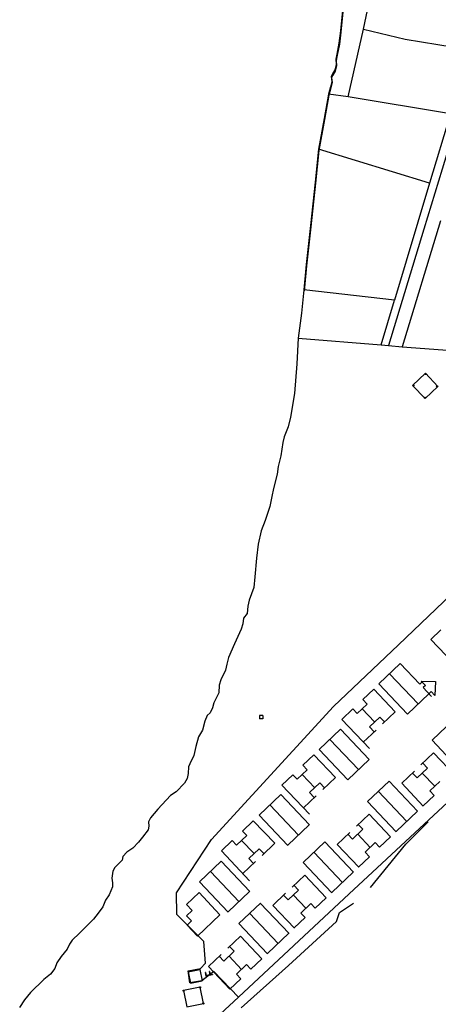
# Model space of a CAD drawing. Header units: metres. Extents: x 19327 to 24000, y 12000 to 18751.
# Tile 8 of 41: x 20439 to 20589, y 16552 to 16905. Entities that reach past the tile are written whole.
import ezdxf

# ---------------------------------------------------------------- set-up
doc = ezdxf.new("R2010")
doc.units = ezdxf.units.M
doc.linetypes.add('Keyplan-sh1$0$AFRASTERING', pattern=[3.25, 2.5, -0.25, 0.25, -0.25])
for name, color, linetype in [('Keyplan-sh1$0$10-WEG', 254, 'CONTINUOUS'), ('Keyplan-sh1$0$2', 254, 'CONTINUOUS'), ('Keyplan-sh1$0$20-KAVEL', 254, 'CONTINUOUS'), ('Keyplan-sh1$0$4', 254, 'Keyplan-sh1$0$AFRASTERING'), ('Keyplan-sh1$0$5-KUST', 254, 'CONTINUOUS')]:
    doc.layers.add(name, color=color, linetype=linetype)

msp = doc.modelspace()

# ---------------------------------------------------------------- linework, layer by layer
at = {"layer": 'Keyplan-sh1$0$10-WEG'}
msp.add_line((20589.74, 16832.76), (20575.99, 16787.68), dxfattribs=at)
msp.add_lwpolyline([(20597.34, 16874.48), (20590.34, 16851.29), (20583.77, 16829.83), (20571.01, 16788.15)], dxfattribs=at)
msp.add_circle((20584.35, 16777.95), 0.2, dxfattribs=at)
at = {"layer": 'Keyplan-sh1$0$2', "invisible_edges": 9}
for points in [[(24000.14, 11999.56), (20560.43, 16943.69), (20559.22, 16937.75), (20558.71, 16934.01)], [(24000.14, 11999.56), (20558.71, 16934.01), (20558.41, 16929.86), (20558.51, 16926.41)], [(24000.14, 11999.56), (20558.51, 16926.41), (20558.51, 16921.76), (20557.8, 16917.5)], [(24000.14, 11999.56), (20557.8, 16917.5), (20556.79, 16915.38), (20555.48, 16912.34)], [(24000.14, 11999.56), (20555.48, 16912.34), (20554.77, 16908.9), (20553.96, 16900.39)], [(24000.14, 11999.56), (20553.96, 16900.39), (20553.45, 16896.04), (20552.64, 16892.09)], [(24000.14, 11999.56), (20552.64, 16892.09), (20552.34, 16890.27), (20552.44, 16888.35)], [(24000.14, 11999.56), (20552.44, 16888.35), (20551.94, 16886.42), (20551.13, 16885.01)], [(24000.14, 11999.56), (20551.13, 16885.01), (20550.63, 16884.03), (20550.83, 16882.31)], [(24000.14, 11999.56), (20550.83, 16882.31), (20550.42, 16880.39), (20549.71, 16877.75)], [(24000.14, 11999.56), (20549.71, 16877.75), (20548.1, 16869.05), (20546.07, 16858.01)], [(24000.14, 11999.56), (20546.07, 16858.01), (20544.91, 16846.27), (20543.19, 16830.68)], [(24000.14, 11999.56), (20543.19, 16830.68), (20541.67, 16816.7), (20540.86, 16807.61)]]:
    msp.add_3dface(points, dxfattribs=at)
at = {"layer": 'Keyplan-sh1$0$20-KAVEL'}
for p, q in [((20562.05, 16901.45), (20567.13, 16925.22)), ((20556.55, 16877.16), (20562.05, 16901.45)), ((20556.55, 16877.16), (20549.57, 16878.19)), ((20593.23, 16871.11), (20556.55, 16877.16)), ((20593.23, 16871.11), (20585.71, 16846.25)), ((20585.71, 16846.25), (20545.93, 16858.45)), ((20585.71, 16846.25), (20573.2, 16804.36)), ((20573.2, 16804.36), (20540.72, 16808.04)), ((20568.42, 16788.36), (20573.2, 16804.36)), ((20538.7, 16790.73), (20568.42, 16788.36)), ((20568.42, 16788.36), (20571.01, 16788.15)), ((20571.01, 16788.15), (20575.99, 16787.68)), ((20579.7, 16773.85), (20584.36, 16778.23)), ((20584.36, 16778.23), (20588.79, 16773.52)), ((20579.7, 16773.85), (20584.14, 16769.13)), ((20584.14, 16769.13), (20588.79, 16773.52)), ((20589.86, 16686.29), (20586.27, 16682.89)), ((20586.27, 16682.89), (20597.41, 16671.17)), ((20575.27, 16674.25), (20567.57, 16666.96)), ((20575.27, 16674.25), (20582.24, 16666.9)), ((20571.42, 16670.61), (20581.66, 16659.81)), ((20582.8, 16667.98), (20587.92, 16667.85)), ((20582.8, 16667.98), (20584.28, 16666.42)), ((20587.92, 16667.85), (20587.69, 16662.82)), ((20565.8, 16665.12), (20561.87, 16661.41)), ((20565.8, 16665.12), (20573.49, 16657.01)), ((20567.57, 16666.96), (20577.81, 16656.15)), ((20583.07, 16667.69), (20582.24, 16666.9)), ((20584.28, 16666.42), (20583.44, 16665.63)), ((20583.44, 16665.63), (20586.46, 16662.44)), ((20561.87, 16661.41), (20563.43, 16659.77)), ((20585.51, 16663.45), (20577.81, 16656.15)), ((20585.51, 16663.45), (20586.34, 16664.24)), ((20586.34, 16664.24), (20587.69, 16662.82)), ((20558.26, 16657.99), (20554.34, 16654.27)), ((20558.26, 16657.99), (20559.82, 16656.35)), ((20563.43, 16659.77), (20559.82, 16656.35)), ((20566.09, 16653.34), (20561.62, 16658.06)), ((20524.85, 16655.68), (20524.84, 16654.48)), ((20526.02, 16654.47), (20524.84, 16654.48)), ((20526.02, 16655.68), (20524.85, 16655.68)), ((20526.02, 16655.68), (20526.02, 16654.47)), ((20554.34, 16654.27), (20564.23, 16643.82)), ((20567.95, 16655.09), (20564.24, 16651.58)), ((20567.95, 16655.09), (20569.61, 16653.34)), ((20573.49, 16657.01), (20568.94, 16652.7)), ((20594.36, 16654.09), (20586.66, 16646.8)), ((20553.88, 16650.72), (20546.19, 16643.43)), ((20564.12, 16639.91), (20553.88, 16650.72)), ((20566.58, 16650.46), (20562.03, 16646.15)), ((20564.24, 16651.58), (20565.9, 16649.82)), ((20560.27, 16636.27), (20550.03, 16647.08)), ((20596.9, 16635.99), (20586.66, 16646.8)), ((20556.47, 16632.58), (20546.19, 16643.43)), ((20544.32, 16641.58), (20540.4, 16637.86)), ((20544.32, 16641.58), (20552.01, 16633.46)), ((20564.12, 16639.91), (20556.42, 16632.63)), ((20587.24, 16642.24), (20582.69, 16637.93)), ((20594.93, 16634.13), (20587.24, 16642.24)), ((20541.95, 16636.22), (20538.34, 16632.8)), ((20540.4, 16637.86), (20541.95, 16636.22)), ((20585.03, 16636.81), (20581.32, 16633.3)), ((20585.03, 16636.81), (20583.37, 16638.57)), ((20536.79, 16634.44), (20532.86, 16630.72)), ((20536.79, 16634.44), (20538.34, 16632.8)), ((20544.61, 16629.79), (20540.14, 16634.51)), ((20552.01, 16633.46), (20547.46, 16629.15)), ((20580.33, 16635.7), (20575.78, 16631.39)), ((20581.32, 16633.3), (20579.66, 16635.06)), ((20583.18, 16635.06), (20587.65, 16630.34)), ((20532.86, 16630.72), (20542.71, 16620.32)), ((20546.47, 16631.54), (20542.76, 16628.03)), ((20546.47, 16631.54), (20548.13, 16629.79)), ((20571.25, 16632.19), (20563.55, 16624.9)), ((20581.48, 16621.39), (20571.25, 16632.19)), ((20583.51, 16623.22), (20575.78, 16631.39)), ((20589.46, 16632.05), (20585.85, 16628.63)), ((20532.45, 16627.33), (20524.69, 16619.98)), ((20542.71, 16616.46), (20532.43, 16627.31)), ((20545.1, 16626.91), (20540.55, 16622.6)), ((20542.76, 16628.03), (20544.42, 16626.27)), ((20577.64, 16617.74), (20567.4, 16628.55)), ((20587.4, 16626.99), (20583.47, 16623.27)), ((20587.4, 16626.99), (20585.85, 16628.63)), ((20538.85, 16612.8), (20528.57, 16623.65)), ((20573.84, 16614.05), (20563.55, 16624.9)), ((20534.97, 16609.13), (20524.69, 16619.98)), ((20564.1, 16620.34), (20559.55, 16616.02)), ((20571.79, 16612.22), (20564.1, 16620.34)), ((20581.48, 16621.39), (20573.79, 16614.1)), ((20522.6, 16617.99), (20518.67, 16614.28)), ((20522.6, 16617.99), (20530.29, 16609.88)), ((20542.67, 16616.51), (20534.93, 16609.17)), ((20561.89, 16614.91), (20560.23, 16616.66)), ((20577.29, 16609.61), (20585.23, 16617.58)), ((20520.23, 16612.64), (20516.62, 16609.22)), ((20518.67, 16614.28), (20520.23, 16612.64)), ((20557.19, 16613.79), (20552.64, 16609.48)), ((20558.18, 16611.39), (20556.52, 16613.15)), ((20561.89, 16614.91), (20558.18, 16611.39)), ((20560.04, 16613.15), (20564.51, 16608.43)), ((20571.79, 16612.22), (20567.87, 16608.5)), ((20515.06, 16610.86), (20511.14, 16607.13)), ((20515.06, 16610.86), (20516.62, 16609.22)), ((20522.89, 16606.2), (20518.42, 16610.93)), ((20524.75, 16607.96), (20521.04, 16604.45)), ((20524.75, 16607.96), (20526.41, 16606.2)), ((20530.29, 16609.88), (20525.74, 16605.56)), ((20548.22, 16610.38), (20540.46, 16603.02)), ((20558.49, 16599.51), (20548.2, 16610.36)), ((20560.37, 16601.31), (20552.64, 16609.48)), ((20566.32, 16610.14), (20562.71, 16606.72)), ((20564.58, 16594.05), (20577.29, 16609.61)), ((20567.87, 16608.5), (20566.32, 16610.14)), ((20511.14, 16607.13), (20521.22, 16596.49)), ((20521.04, 16604.45), (20522.7, 16602.69)), ((20554.62, 16595.84), (20544.33, 16606.69)), ((20564.26, 16605.08), (20560.33, 16601.36)), ((20564.26, 16605.08), (20562.71, 16606.72)), ((20511.04, 16603.44), (20503.33, 16596.14)), ((20521.32, 16592.59), (20511.04, 16603.44)), ((20523.38, 16603.33), (20518.83, 16599.02)), ((20550.74, 16592.17), (20540.46, 16603.02)), ((20517.48, 16588.95), (20507.2, 16599.8)), ((20541.04, 16598.53), (20536.48, 16594.22)), ((20548.73, 16590.41), (20541.04, 16598.53)), ((20558.44, 16599.55), (20550.7, 16592.22)), ((20513.61, 16585.28), (20503.33, 16596.14)), ((20538.82, 16593.1), (20537.16, 16594.86)), ((20503.14, 16592.26), (20498.64, 16588)), ((20503.14, 16592.26), (20510.65, 16584.32)), ((20521.28, 16592.63), (20513.57, 16585.33)), ((20534.13, 16591.98), (20529.58, 16587.67)), ((20535.12, 16589.59), (20533.45, 16591.35)), ((20538.82, 16593.1), (20535.12, 16589.59)), ((20536.97, 16591.35), (20541.45, 16586.63)), ((20548.73, 16590.41), (20544.8, 16586.7)), ((20498.64, 16588), (20500.69, 16585.84)), ((20525.12, 16588.49), (20517.43, 16581.2)), ((20535.4, 16577.63), (20525.11, 16588.48)), ((20537.31, 16579.51), (20529.58, 16587.67)), ((20543.25, 16588.34), (20539.64, 16584.92)), ((20544.8, 16586.7), (20543.25, 16588.34)), ((20553.54, 16585.09), (20558.46, 16588.48)), ((20500.69, 16585.84), (20498.7, 16583.95)), ((20498.7, 16583.95), (20500.45, 16582.1)), ((20510.65, 16584.32), (20502.56, 16576.65)), ((20531.54, 16573.98), (20521.26, 16584.83)), ((20541.19, 16583.28), (20537.27, 16579.56)), ((20541.19, 16583.28), (20539.64, 16584.92)), ((20552.39, 16581.92), (20553.54, 16585.09)), ((20500.45, 16582.1), (20498.84, 16580.57)), ((20498.84, 16580.57), (20502.56, 16576.65)), ((20527.69, 16570.33), (20517.41, 16581.18)), ((20535.23, 16566.12), (20552.39, 16581.92)), ((20517.96, 16576.64), (20513.41, 16572.33)), ((20525.65, 16568.53), (20517.96, 16576.64)), ((20535.35, 16577.68), (20527.64, 16570.37)), ((20515.75, 16571.21), (20514.08, 16572.97)), ((20511.05, 16570.1), (20506.5, 16565.78)), ((20512.04, 16567.7), (20510.38, 16569.46)), ((20515.75, 16571.21), (20512.04, 16567.7)), ((20513.89, 16569.46), (20518.37, 16564.74)), ((20514.19, 16557.67), (20506.5, 16565.78)), ((20520.17, 16566.45), (20516.56, 16563.03)), ((20518.22, 16550.99), (20535.23, 16566.12)), ((20521.73, 16564.81), (20520.17, 16566.45)), ((20525.65, 16568.53), (20521.73, 16564.81)), ((20499.28, 16563.88), (20503.43, 16564.71)), ((20499.28, 16563.88), (20500.11, 16559.76)), ((20503.43, 16564.71), (20504.26, 16560.6)), ((20505.45, 16563.66), (20505.3, 16563.63)), ((20505.3, 16563.63), (20505.57, 16562.31)), ((20505.45, 16563.66), (20505.69, 16562.49)), ((20507.96, 16562.8), (20505.57, 16562.31)), ((20506.96, 16562.75), (20505.69, 16562.49)), ((20506.87, 16563.95), (20506.72, 16563.92)), ((20506.72, 16563.92), (20506.96, 16562.75)), ((20506.87, 16563.95), (20507.11, 16562.78)), ((20507.93, 16562.95), (20507.11, 16562.78)), ((20507.93, 16562.95), (20507.96, 16562.8)), ((20518.12, 16561.39), (20516.56, 16563.03)), ((20500.11, 16559.76), (20504.26, 16560.6)), ((20518.12, 16561.39), (20514.19, 16557.67)), ((20503.51, 16558.33), (20497.61, 16557.13)), ((20497.61, 16557.13), (20498.8, 16551.3)), ((20504.69, 16552.5), (20503.51, 16558.33)), ((20517.24, 16554.81), (20457.61, 16499.61)), ((20498.8, 16551.3), (20504.69, 16552.5))]:
    msp.add_line(p, q, dxfattribs=at)
for points in [[(20562.05, 16901.45), (20577.05, 16897.89), (20600.46, 16894)], [(20575.99, 16787.68), (20619.55, 16784.48), (20620.81, 16836.3)], [(20574.67, 16680.94), (20604.22, 16709.21), (20605.4, 16751.16)], [(20507.63, 16611.21), (20551.37, 16658.92), (20574.67, 16680.94)], [(20612.4, 16643.25), (20556.9, 16591.78), (20517.24, 16554.81)], [(20517.24, 16554.81), (20508.39, 16563.92), (20504.18, 16560.68), (20499.87, 16559.92), (20499.22, 16564.24), (20503.64, 16565), (20505.48, 16566.94), (20504.83, 16574.72), (20495.23, 16584.43), (20495.01, 16592.1), (20507.63, 16611.21)]]:
    msp.add_lwpolyline(points, dxfattribs=at)
for centre in [(20579.99, 16773.84), (20588.51, 16773.52), (20584.14, 16769.42), (20497.61, 16557.13), (20503.51, 16558.33), (20504.69, 16552.5)]:
    msp.add_circle(centre, 0.2, dxfattribs=at)
at = {"layer": 'Keyplan-sh1$0$4'}
msp.add_circle((20503.51, 16558.33), 0.2, dxfattribs=at)
at = {"layer": 'Keyplan-sh1$0$5-KUST'}
for points in [[(20558.37, 16926.85), (20558.37, 16922.19), (20557.66, 16917.94), (20556.65, 16915.82), (20555.33, 16912.78), (20554.63, 16909.34), (20553.82, 16900.83), (20553.31, 16896.48), (20552.5, 16892.53), (20552.2, 16890.71), (20552.3, 16888.78), (20551.79, 16886.86), (20550.98, 16885.44)], [(20550.98, 16885.44), (20550.48, 16884.47), (20550.69, 16882.75), (20550.28, 16880.82), (20549.57, 16878.19)], [(20549.57, 16878.19), (20547.95, 16869.48), (20545.93, 16858.45)], [(20545.93, 16858.45), (20544.77, 16846.7), (20543.05, 16831.11), (20541.53, 16817.14), (20540.72, 16808.04)], [(20540.72, 16808.04), (20539.91, 16799.74), (20538.7, 16790.73)], [(20538.7, 16790.73), (20538.24, 16781.62), (20537.33, 16770.99), (20535.91, 16762.48), (20535.1, 16759.04), (20533.69, 16755.5), (20533.18, 16753.47), (20532.47, 16748.61), (20531.46, 16744.87), (20531.16, 16742.03), (20529.84, 16736.97), (20529.24, 16734.14)], [(20529.24, 16734.14), (20528.55, 16730.46), (20526.83, 16725.5), (20525.42, 16721.76), (20524.3, 16717), (20523.8, 16711.94), (20523.19, 16705.36), (20522.79, 16701.51), (20521.07, 16696.95), (20520.66, 16694.83), (20520.36, 16692.19), (20519.14, 16690.47), (20518.84, 16688.45), (20518.23, 16686.53), (20515.91, 16681.26), (20513.68, 16676.4), (20513.07, 16674.07)], [(20513.07, 16674.07), (20512.6, 16671.92), (20510.98, 16668.38), (20510.37, 16666.56), (20510.27, 16663.82), (20509.46, 16662.1), (20508.45, 16660.18), (20507.95, 16658.35), (20507.14, 16656.63), (20506.02, 16655.62), (20505.21, 16653.6), (20504.4, 16650.36), (20502.99, 16648.03), (20501.98, 16644.59), (20501.27, 16641.35), (20499.85, 16638.31), (20499.35, 16637.3), (20499.25, 16634.87), (20498.94, 16633.15), (20497.93, 16631.42), (20494.9, 16628.29), (20492.97, 16626.97), (20488.32, 16622.11), (20485.79, 16618.97), (20484.98, 16617.55), (20485.18, 16616.03), (20484.88, 16614.72), (20482.86, 16612.09)], [(20482.86, 16612.09), (20481.44, 16610.26), (20479.42, 16608.14), (20477.3, 16606.72), (20475.88, 16605.2), (20475.58, 16603.88), (20472.95, 16601.25), (20472.24, 16599.94), (20471.93, 16597.4), (20472.14, 16595.78), (20472.14, 16594.27), (20470.92, 16591.43), (20469.61, 16589.51), (20468.7, 16587.18), (20466.98, 16584.85), (20465.36, 16582.72), (20460.3, 16577.66), (20457.67, 16575.23), (20456.66, 16573.71), (20455.85, 16571.99), (20453.73, 16569.36), (20452.21, 16567.03), (20451.4, 16565.01), (20449.88, 16562.98), (20447.55, 16561.06), (20442.7, 16556.5), (20440.57, 16553.87), (20438.85, 16551.14)]]:
    msp.add_lwpolyline(points, dxfattribs=at)

doc.saveas('drawing.dxf')
